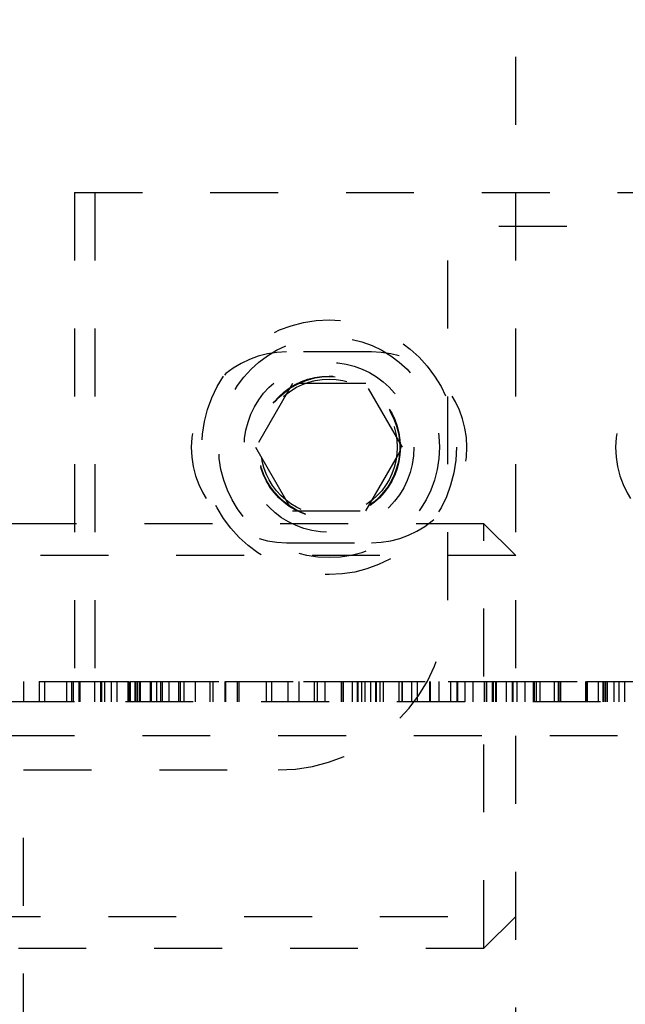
# Model space of a CAD drawing. Header units: inches. Extents: x 1694 to 2505, y -239 to -56.
# Tile 55 of 179: x 1737.486 to 1738.378, y -148.494 to -147.044. Entities that reach past the tile are written whole.
import ezdxf

# ---------------------------------------------------------------- set-up
doc = ezdxf.new("R2010")
doc.units = ezdxf.units.IN
doc.header["$LTSCALE"] = 0.5
doc.header["$MEASUREMENT"] = 0
doc.linetypes.add('HIDDEN', pattern=[0.225, 0.15, -0.075])
doc.layers.add('SID-M-H', color=4, linetype='HIDDEN')

msp = doc.modelspace()

# ---------------------------------------------------------------- linework, layer by layer
at = {"layer": 'SID-M-H'}
for p, q in [((1738.21658, -166.5991), (1738.21658, -142.5991)), ((1736.56658, -147.2991), (1737.56658, -147.2991)), ((1737.56658, -147.2991), (1737.56658, -148.0491)), ((1737.56658, -147.2991), (1738.94158, -147.2991)), ((1737.59658, -147.2991), (1737.59658, -148.0491)), ((1738.11658, -147.8991), (1738.11658, -147.3491)), ((1748.49158, -147.3491), (1738.11658, -147.3491)), ((1738.00408, -147.5336), (1737.87908, -147.5336)), ((1737.88746, -147.58035), (1737.83333, -147.6741)), ((1737.99571, -147.58035), (1737.88746, -147.58035)), ((1738.04984, -147.6741), (1737.99571, -147.58035)), ((1737.83333, -147.6741), (1737.88746, -147.76785)), ((1737.99571, -147.76785), (1738.04984, -147.6741)), ((1737.88746, -147.76785), (1737.99571, -147.76785)), ((1738.16973, -147.7866), (1736.48403, -147.7866)), ((1738.16973, -148.4116), (1738.16973, -147.7866)), ((1738.21658, -147.83345), (1738.16973, -147.7866)), ((1737.87908, -147.8146), (1738.00408, -147.8146)), ((1738.21658, -147.83345), (1737.23214, -147.83345)), ((1737.49172, -148.0191), (1737.49172, -148.0491)), ((1737.51457, -148.0191), (1737.56442, -148.0191)), ((1737.51457, -148.0191), (1737.51457, -148.0491)), ((1737.52218, -148.0191), (1737.52218, -148.0491)), ((1737.55478, -148.0191), (1737.55478, -148.0491)), ((1737.56239, -148.0191), (1737.56239, -148.0491)), ((1737.56442, -148.0191), (1737.56442, -148.0491)), ((1737.57284, -148.0191), (1737.57284, -148.0491)), ((1737.57433, -148.0191), (1737.57433, -148.0491)), ((1737.5959, -148.0191), (1737.5959, -148.0491)), ((1737.60504, -148.0191), (1737.60504, -148.0491)), ((1737.60517, -148.0191), (1737.60517, -148.0491)), ((1737.60626, -148.0191), (1737.60626, -148.0491)), ((1737.61103, -148.0191), (1737.61103, -148.0491)), ((1737.62057, -148.0191), (1737.62057, -148.0491)), ((1737.629, -148.0191), (1737.629, -148.0491)), ((1737.64525, -148.0191), (1737.64525, -148.0491)), ((1737.64647, -148.0191), (1737.64647, -148.0491)), ((1737.64879, -148.0191), (1737.64879, -148.0491)), ((1737.65336, -148.0191), (1737.65652, -148.0191)), ((1737.6553, -148.0191), (1737.6553, -148.0491)), ((1737.65652, -148.0191), (1737.65652, -148.0491)), ((1737.65893, -148.0191), (1737.65893, -148.0491)), ((1737.66204, -148.0191), (1737.66204, -148.0491)), ((1737.66255, -148.0191), (1737.66255, -148.0491)), ((1737.66327, -148.0191), (1737.66327, -148.0491)), ((1737.66335, -148.0191), (1737.66335, -148.0491)), ((1737.67786, -148.0191), (1737.67786, -148.0491)), ((1737.67936, -148.0191), (1737.67936, -148.0491)), ((1737.68728, -148.0191), (1737.68728, -148.0491)), ((1737.69334, -148.0191), (1737.69334, -148.0491)), ((1737.69551, -148.0191), (1737.69551, -148.0491)), ((1737.70536, -148.0191), (1737.70536, -148.0491)), ((1737.71957, -148.0191), (1737.71957, -148.0491)), ((1737.72201, -148.0191), (1737.72201, -148.0491)), ((1737.72749, -148.0191), (1737.72749, -148.0491)), ((1737.74442, -148.0191), (1737.74442, -148.0491)), ((1737.76588, -148.0191), (1737.76588, -148.0491)), ((1737.77044, -148.0191), (1737.77044, -148.0491)), ((1737.78797, -148.0191), (1737.78797, -148.0491)), ((1737.78854, -148.0191), (1737.78854, -148.0491)), ((1737.78868, -148.0191), (1737.78868, -148.0491)), ((1737.78883, -148.0191), (1737.78883, -148.0491)), ((1737.80608, -148.0191), (1737.80608, -148.0491)), ((1737.80883, -148.0191), (1737.80883, -148.0491)), ((1737.84904, -148.0191), (1737.84904, -148.0491)), ((1737.85665, -148.0191), (1737.85665, -148.0491)), ((1737.88102, -148.0191), (1737.88102, -148.0491)), ((1737.89686, -148.0191), (1737.89686, -148.0491)), ((1737.90375, -148.0191), (1737.9943, -148.0191)), ((1737.9194, -148.0191), (1737.9194, -148.0491)), ((1737.92397, -148.0191), (1737.92397, -148.0491)), ((1737.93524, -148.0191), (1737.93524, -148.0491)), ((1737.95961, -148.0191), (1737.95961, -148.0491)), ((1737.9599, -148.0191), (1737.9599, -148.0491)), ((1737.96235, -148.0191), (1737.96235, -148.0491)), ((1737.97545, -148.0191), (1737.97545, -148.0491)), ((1737.98308, -148.0191), (1737.98308, -148.0491)), ((1737.98379, -148.0191), (1737.98379, -148.0491)), ((1737.98922, -148.0191), (1737.98922, -148.0491)), ((1737.9943, -148.0191), (1737.9943, -148.0491)), ((1738.00256, -148.0191), (1738.00256, -148.0491)), ((1738.01019, -148.0191), (1738.01019, -148.0491)), ((1738.0109, -148.0191), (1738.0109, -148.0491)), ((1738.01633, -148.0191), (1738.01633, -148.0491)), ((1738.02141, -148.0191), (1738.02141, -148.0491)), ((1738.04419, -148.0191), (1738.04419, -148.0491)), ((1738.0486, -148.0191), (1738.0486, -148.0491)), ((1738.04917, -148.0191), (1738.04917, -148.0491)), ((1738.06318, -148.0191), (1738.06318, -148.0491)), ((1738.0713, -148.0191), (1738.0713, -148.0491)), ((1738.08938, -148.0191), (1738.08938, -148.0491)), ((1738.09029, -148.0191), (1738.09029, -148.0491)), ((1738.10339, -148.0191), (1738.10339, -148.0491)), ((1738.12045, -148.0191), (1738.18198, -148.0191)), ((1738.12045, -148.0191), (1738.12045, -148.0491)), ((1738.12959, -148.0191), (1738.12959, -148.0491)), ((1738.1305, -148.0191), (1738.1305, -148.0491)), ((1738.14177, -148.0191), (1738.14177, -148.0491)), ((1738.15355, -148.0191), (1738.15355, -148.0491)), ((1738.1698, -148.0191), (1738.1698, -148.0491)), ((1738.17071, -148.0191), (1738.17071, -148.0491)), ((1738.17334, -148.0191), (1738.17334, -148.0491)), ((1738.18198, -148.0191), (1738.18198, -148.0491)), ((1738.18347, -148.0191), (1738.18347, -148.0491)), ((1738.18659, -148.0191), (1738.18659, -148.0491)), ((1738.1871, -148.0191), (1738.1871, -148.0491)), ((1738.18782, -148.0191), (1738.18782, -148.0491)), ((1738.1879, -148.0191), (1738.1879, -148.0491)), ((1738.20241, -148.0191), (1738.20241, -148.0491)), ((1738.21145, -148.0191), (1738.21145, -148.0491)), ((1738.21183, -148.0191), (1738.21183, -148.0491)), ((1738.21228, -148.0191), (1738.21228, -148.0491)), ((1738.21789, -148.0191), (1738.21789, -148.0491)), ((1738.22991, -148.0191), (1738.22991, -148.0491)), ((1738.24229, -148.0191), (1738.2825, -148.0191)), ((1738.24229, -148.0191), (1738.24229, -148.0491)), ((1738.24382, -148.0191), (1738.24382, -148.0491)), ((1738.24656, -148.0191), (1738.24656, -148.0491)), ((1738.25204, -148.0191), (1738.25204, -148.0491)), ((1738.27336, -148.0191), (1738.27336, -148.0491)), ((1738.27889, -148.0191), (1738.27889, -148.0491)), ((1738.28128, -148.0191), (1738.28128, -148.0491)), ((1738.2825, -148.0191), (1738.2825, -148.0491)), ((1738.31951, -148.0191), (1738.31951, -148.0491)), ((1738.32088, -148.0191), (1738.32088, -148.0491)), ((1738.32149, -148.0191), (1738.32149, -148.0491)), ((1738.33788, -148.0191), (1738.33788, -148.0491)), ((1738.34489, -148.0191), (1738.34489, -148.0491)), ((1738.34634, -148.0191), (1738.34634, -148.0491)), ((1738.34896, -148.0191), (1738.34896, -148.0491)), ((1738.35121, -148.0191), (1738.35121, -148.0491)), ((1738.36109, -148.0191), (1738.36109, -148.0491)), ((1738.36826, -148.0191), (1738.36826, -148.0491)), ((1738.37674, -148.0191), (1738.37674, -148.0491)), ((1737.56658, -148.0491), (1736.56658, -148.0491)), ((1738.94158, -148.0491), (1737.56658, -148.0491)), ((1762.16658, -148.0991), (1737.36658, -148.0991)), ((1737.49158, -148.1491), (1737.86658, -148.1491)), ((1737.49158, -151.3491), (1737.49158, -148.1491)), ((1736.21658, -148.36475), (1738.21658, -148.36475)), ((1738.16973, -148.4116), (1738.21658, -148.36475)), ((1736.48403, -148.4116), (1738.16973, -148.4116))]:
    msp.add_line(p, q, dxfattribs=at)
for radius in [0.1875, 0.1625, 0.125, 0.10497, 0.1047, 0.10418, 0.1005]:
    msp.add_circle((1737.94158, -147.6741), radius, dxfattribs=at)
for centre, radius, start, end in [((1737.87908, -147.6741), 0.1405, 90, 270), ((1738.00408, -147.6741), 0.1405, 270, 90), ((1738.50408, -147.6741), 0.1405, 90, 270), ((1737.86658, -147.8991), 0.25, 270, 0)]:
    msp.add_arc(centre, radius, start, end, dxfattribs=at)
for points, knots in [([(1737.56442, -148.0191), (1737.58172, -148.0191), (1737.6076, -148.0191), (1737.63501, -148.0191), (1737.64517, -148.0191), (1737.64603, -148.0191), (1737.64647, -148.0191)], [0, 0, 0, 0, 0.501344, 0.7500123, 0.8750258, 1, 1, 1, 1]), ([(1737.64879, -148.0191), (1737.65409, -148.0191), (1737.66355, -148.0191), (1737.67349, -148.0191), (1737.67786, -148.0191)], [0, 0, 0, 0, 0.5598023, 1, 1, 1, 1]), ([(1737.66204, -148.0191), (1737.67439, -148.0191), (1737.69648, -148.0191), (1737.71419, -148.0191), (1737.72201, -148.0191)], [0, 0, 0, 0, 0.5588163, 1, 1, 1, 1]), ([(1737.67936, -148.0191), (1737.67995, -148.0191), (1737.68111, -148.0191), (1737.69345, -148.0191), (1737.72711, -148.0191), (1737.76399, -148.0191), (1737.78854, -148.0191)], [0, 0, 0, 0, 0.1254719, 0.2510604, 0.5013216, 1, 1, 1, 1]), ([(1737.78854, -148.0191), (1737.81296, -148.0191), (1737.84965, -148.0191), (1737.88325, -148.0191), (1737.89528, -148.0191), (1737.89633, -148.0191), (1737.89686, -148.0191)], [0, 0, 0, 0, 0.49832996, 0.74885423, 0.87444286, 1, 1, 1, 1]), ([(1737.98308, -148.0191), (1737.99627, -148.0191), (1738.02262, -148.0191), (1738.06209, -148.0191), (1738.08909, -148.0191), (1738.10183, -148.0191), (1738.10287, -148.0191), (1738.10339, -148.0191)], [0, 0, 0, 0, 0.2510712, 0.5010953, 0.7497905, 0.8748524, 1, 1, 1, 1]), ([(1738.11717, -148.0191), (1738.11766, -148.0191), (1738.12334, -148.0191), (1738.1285, -148.0191), (1738.12983, -148.0191), (1738.1305, -148.0191)], [0, 0, 0, 0, 0.0448982, 0.5222854, 1, 1, 1, 1]), ([(1738.18198, -148.0191), (1738.18192, -148.0191), (1738.1818, -148.0191), (1738.19264, -148.0191), (1738.20429, -148.0191), (1738.21145, -148.0191)], [0, 0, 0, 0, 0.2828752, 0.5593316, 1, 1, 1, 1]), ([(1738.21145, -148.0191), (1738.21621, -148.0191), (1738.22569, -148.0191), (1738.23871, -148.0191), (1738.24222, -148.0191), (1738.24227, -148.0191), (1738.24229, -148.0191)], [0, 0, 0, 0, 0.2810835, 0.5599864, 0.7785005, 1, 1, 1, 1]), ([(1738.28128, -148.0191), (1738.2819, -148.0191), (1738.28313, -148.0191), (1738.29198, -148.0191), (1738.30201, -148.0191), (1738.3071, -148.0191)], [0, 0, 0, 0, 0.3297042, 0.6597151, 1, 1, 1, 1]), ([(1738.32088, -148.0191), (1738.32143, -148.0191), (1738.32251, -148.0191), (1738.33506, -148.0191), (1738.37084, -148.0191), (1738.40845, -148.0191), (1738.43352, -148.0191)], [0, 0, 0, 0, 0.1254541, 0.2508965, 0.5008506, 1, 1, 1, 1])]:
    msp.add_open_spline(points, degree=3, knots=knots, dxfattribs=at)

doc.saveas('drawing.dxf')
